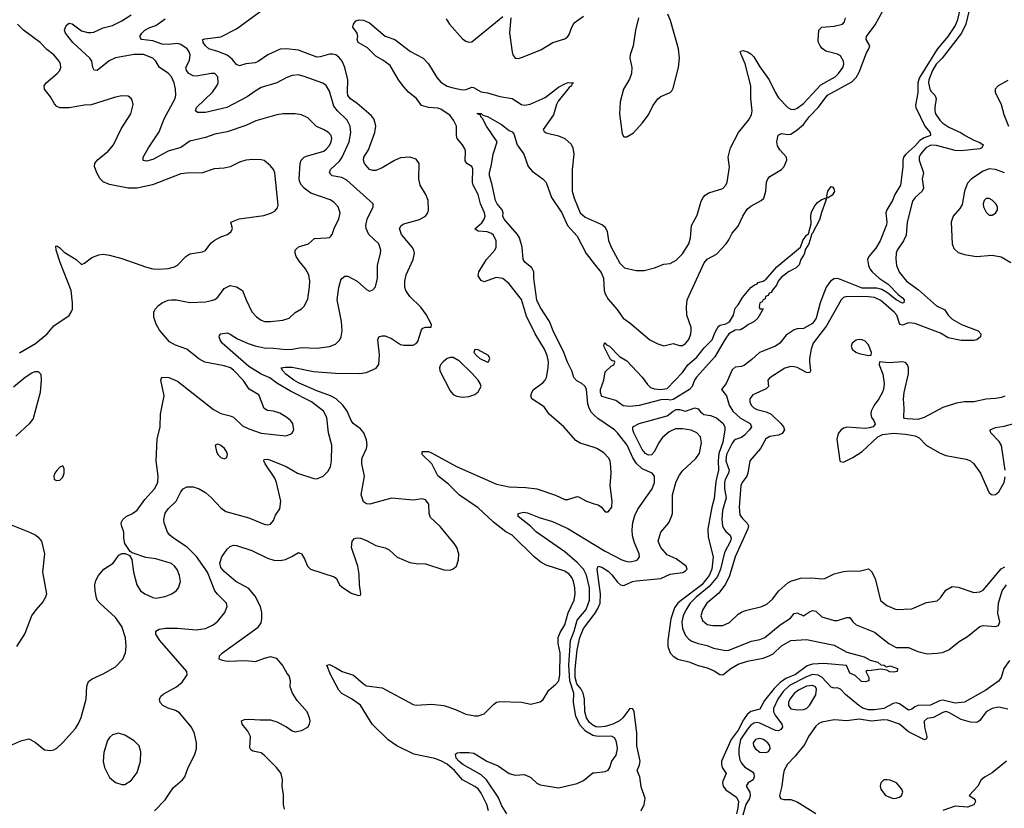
# Model space of a CAD drawing. Header units: inches. Extents: x 1245430 to 1420861, y 606325 to 671315.
# Tile 229 of 256: x 1356291 to 1362648, y 654026 to 659118. Entities that reach past the tile are written whole.
import ezdxf

# ---------------------------------------------------------------- set-up
doc = ezdxf.new("R2010")
doc.units = ezdxf.units.IN
doc.header["$MEASUREMENT"] = 0
doc.layers.add('B3655', color=7, linetype='Continuous')
doc.layers.add('B3665', color=7, linetype='Continuous')

msp = doc.modelspace()

# ---------------------------------------------------------------- linework, layer by layer
at = {"layer": 'B3655', "color": 5}
for points, elevation in [([(1358000.4, 654020.4), (1357994.3, 654050), (1357992.9, 654112.9), (1357985.6, 654170), (1357987.6, 654210), (1357978.4, 654250), (1357948, 654290), (1357870, 654369.7), (1357850, 654383.5), (1357795.8, 654395.8), (1357783.3, 654403.3), (1357776.9, 654416.9), (1357779.8, 654490), (1357763.4, 654523.4), (1357727.8, 654570), (1357723.7, 654590), (1357741.4, 654598.6), (1357770, 654601.7), (1357843.5, 654596.5), (1357910, 654597.4), (1357950, 654584.6), (1358012.1, 654552.1), (1358050, 654526.3), (1358070, 654520.9), (1358110.9, 654529.1), (1358150.7, 654549.3), (1358162, 654570), (1358165.1, 654590), (1358162, 654610), (1358146.6, 654650), (1358082.5, 654722.5), (1358051.2, 654770), (1358037, 654810), (1358038, 654850), (1358030, 654882), (1358016.9, 654896.9), (1357988, 654950), (1357950, 654992.9), (1357910, 655003.9), (1357870, 654994.5), (1357810, 654972.4), (1357750, 654978.9), (1357630, 654975.1), (1357600, 654980), (1357578, 654990), (1357579.6, 655010), (1357599.7, 655030), (1357830, 655195.6), (1357850, 655223.1), (1357853.9, 655250), (1357852.9, 655290), (1357845, 655330), (1357810, 655396.8), (1357770, 655444.7), (1357685.3, 655490), (1357610, 655555.1), (1357590, 655581.7), (1357582.4, 655610), (1357594.9, 655650), (1357630, 655699), (1357650, 655716.5), (1357670, 655724.2), (1357690, 655723.5), (1357789.7, 655690.3), (1357890, 655641.5), (1357930.8, 655629.2), (1357973, 655627), (1358007.2, 655632.8), (1358048.5, 655651.5), (1358090, 655677.3), (1358095.9, 655675.9), (1358110.6, 655670), (1358130, 655636), (1358148.2, 655590), (1358167.7, 655570), (1358320.5, 655520.5), (1358334.9, 655510), (1358356.3, 655470), (1358370, 655456.3), (1358430, 655416.3), (1358479, 655401), (1358490, 655402), (1358493.2, 655410), (1358485.2, 655470), (1358482.7, 655537.3), (1358473.6, 655590), (1358432.3, 655710), (1358437.2, 655750), (1358452.3, 655767.7), (1358470, 655772.7), (1358490, 655770.4), (1358530, 655754.6), (1358590, 655722.4), (1358650, 655708.9), (1358675.4, 655695.4), (1358727.5, 655647.5), (1358810, 655613.8), (1358850, 655606), (1358910, 655604.6), (1359030, 655566.7), (1359070, 655564.4), (1359090, 655573.4), (1359109.7, 655590.3), (1359124.2, 655630), (1359125.7, 655670), (1359112.2, 655710), (1359095.5, 655735.6), (1359005.9, 655845.9), (1358943.3, 655903.3), (1358934.2, 655930), (1358931.2, 655990), (1358910, 656018.4), (1358890, 656025), (1358830, 656016.4), (1358690, 656029.7), (1358551, 655991), (1358530, 655992.8), (1358510, 656006), (1358494.2, 656050), (1358515.8, 656170), (1358499.3, 656250), (1358499.3, 656270), (1358502.2, 656290), (1358528.9, 656350), (1358533.4, 656373.4), (1358530, 656405.2), (1358512.2, 656450), (1358490, 656475.6), (1358443.8, 656510), (1358430.6, 656530), (1358405, 656590), (1358375.8, 656630), (1358333.2, 656670), (1358297.7, 656690), (1358210, 656721.6), (1358090, 656772.8), (1358060.5, 656790), (1358009.9, 656830), (1357988.8, 656850), (1357978.4, 656870), (1358004.5, 656875.5), (1358050, 656875.4), (1358187.1, 656847.1), (1358330, 656835.1), (1358485.7, 656834.3), (1358530, 656840.9), (1358592.3, 656867.7), (1358608.3, 656891.7), (1358613.2, 656953.2), (1358602.4, 657050), (1358610, 657070.6), (1358630, 657077.6), (1358650, 657077.4), (1358690, 657059.6), (1358750, 657020.9), (1358770, 657015.6), (1358830, 657017.1), (1358850, 657026.8), (1358860.5, 657039.5), (1358885.5, 657114.5), (1358893.3, 657126.7), (1358910, 657133.4), (1358946.6, 657133.4), (1358948.3, 657150), (1358914.7, 657214.7), (1358880.9, 657260.9), (1358809.9, 657329.9), (1358784.5, 657370), (1358777.6, 657390), (1358776.5, 657430), (1358786, 657470), (1358831.9, 657570), (1358839.8, 657610), (1358835.8, 657630), (1358825, 657650), (1358755.5, 657730), (1358742.7, 657770), (1358752.6, 657790), (1358770, 657799.8), (1358871.2, 657828.8), (1358910.9, 657850), (1358924.8, 657870), (1358930.7, 657890), (1358927.2, 657950), (1358913.6, 657990), (1358875.4, 658050), (1358868.2, 658090), (1358869.8, 658189.8), (1358850, 658218), (1358809, 658231), (1358750, 658226.2), (1358710, 658208.9), (1358630, 658160.7), (1358590, 658145), (1358570, 658144.1), (1358550, 658151.1), (1358516.4, 658190), (1358509.8, 658210), (1358513.5, 658230), (1358542.9, 658277.1), (1358584.1, 658390), (1358589.8, 658429.8), (1358586.4, 658450), (1358576.9, 658476.9), (1358559.8, 658499.8), (1358470, 658576.4), (1358427.1, 658607.1), (1358410, 658628.2), (1358406.2, 658650), (1358409.2, 658730), (1358389.2, 658810), (1358372.5, 658850), (1358350, 658876.5), (1358331.8, 658890), (1358310, 658896.3), (1358290, 658895.5), (1358230, 658878.3), (1358210, 658877), (1358090, 658921.3), (1358010.7, 658929.3), (1357971.4, 658928.6), (1357893.1, 658890), (1357830, 658847.5), (1357810, 658839.8), (1357750, 658832), (1357710, 658820.5), (1357690, 658827.6), (1357662.7, 658862.7), (1357629.2, 658889.2), (1357570, 658913.4), (1357512, 658930), (1357490, 658948.5), (1357475.1, 658970), (1357473.2, 658990), (1357484.9, 658995.1), (1357590, 659007.3), (1357690, 659058.8), (1357859, 659181)], 920), ([(1356202, 654418), (1356297.5, 654462.5), (1356350, 654474), (1356390, 654453), (1356450, 654404), (1356490, 654398.8), (1356510, 654402.8), (1356530, 654414), (1356570, 654450.5), (1356650, 654540.5), (1356670, 654574), (1356686.5, 654613.5), (1356719.7, 654730), (1356724.2, 654815.8), (1356734.2, 654845.8), (1356757.6, 654862.4), (1356830, 654894), (1356910, 654939.3), (1356956.2, 654990), (1356973, 655030), (1356977.7, 655070), (1356973.6, 655126.4), (1356950, 655200.7), (1356910, 655257.4), (1356807.6, 655350), (1356791.3, 655370), (1356785.6, 655385.6), (1356776.9, 655430), (1356776.3, 655470), (1356782.8, 655497.2), (1356798.4, 655530), (1356834, 655570), (1356894, 655610), (1356930, 655660.7), (1356950, 655670.7), (1356971, 655671), (1356998.5, 655658.5), (1357013.7, 655633.7), (1357024.9, 655550), (1357047.4, 655470), (1357070, 655430.4), (1357099.1, 655410), (1357150, 655387.4), (1357170, 655383.1), (1357230, 655392.9), (1357272.3, 655410), (1357301.6, 655430), (1357315.8, 655450), (1357328.3, 655490), (1357322.7, 655530), (1357307.6, 655567.6), (1357290.7, 655590.7), (1357270, 655606.3), (1357170, 655636.4), (1357105.9, 655645.9), (1357016, 655676), (1357004.7, 655684.7), (1356970, 655735.3), (1356962.4, 655770), (1356962, 655810), (1356948.1, 655851.9), (1356946.6, 655870), (1356955.6, 655890), (1356978, 655910), (1357019.5, 655930), (1357050, 655952.2), (1357099.1, 656020.9), (1357160.4, 656090), (1357181.8, 656130), (1357184.1, 656170), (1357172.4, 656270), (1357178.7, 656410), (1357198, 656490), (1357200.5, 656570), (1357222.9, 656690), (1357202, 656790), (1357208, 656810), (1357253.2, 656806.8), (1357310, 656784.6), (1357540.8, 656600.8), (1357590, 656576.1), (1357650, 656561.1), (1357670, 656551.6), (1357730, 656496.3), (1357770, 656475.5), (1357850, 656448.5), (1358009.6, 656430.4), (1358038.9, 656441.1), (1358050, 656450.8), (1358059.6, 656470), (1358053.6, 656510), (1358039.5, 656530), (1358014.5, 656550), (1357970, 656577.4), (1357930, 656589.7), (1357890, 656595.1), (1357870, 656608.2), (1357834.9, 656694.9), (1357772.9, 656733), (1357733.8, 656790), (1357670, 656856.1), (1357651.1, 656870), (1357610, 656883.2), (1357485.7, 656905.7), (1357447.8, 656927.8), (1357370, 656991.1), (1357296.6, 657016.6), (1357258.8, 657038.8), (1357193.1, 657113.1), (1357172, 657152), (1357156.6, 657196.6), (1357157.4, 657230), (1357164.7, 657250), (1357186.6, 657273.4), (1357210.7, 657289.3), (1357250, 657306.5), (1357270, 657310.2), (1357302, 657310), (1357390, 657291.6), (1357490, 657295.6), (1357530, 657304), (1357550, 657311.6), (1357570, 657327.2), (1357610, 657382), (1357650, 657400.9), (1357690, 657392.3), (1357729.3, 657369.3), (1357752.2, 657310), (1357790, 657232.4), (1357818.7, 657198.7), (1357850, 657176.9), (1357870.2, 657170.2), (1357909.1, 657169.1), (1357990, 657177.6), (1358029.5, 657190), (1358070, 657227), (1358109.7, 657250.3), (1358130, 657270.6), (1358150, 657316), (1358161.5, 657390), (1358163.1, 657430), (1358157.2, 657470), (1358135.6, 657510), (1358096.2, 657556.2), (1358074.7, 657590), (1358068.3, 657610), (1358069.8, 657630.2), (1358090, 657651.8), (1358155.1, 657670), (1358194.2, 657705.9), (1358271.4, 657708.6), (1358290, 657711.4), (1358300.2, 657719.8), (1358309, 657731), (1358323.5, 657776.5), (1358351.1, 657830), (1358359.7, 657870), (1358346.9, 657910), (1358319.5, 657939.5), (1358294.1, 657954.1), (1358170, 657998.5), (1358127.3, 658030), (1358109, 658050), (1358098.7, 658070), (1358095.8, 658090), (1358101.8, 658190), (1358108.4, 658211.6), (1358127.8, 658230), (1358143.1, 658236.9), (1358253.6, 658270), (1358270, 658281.7), (1358290, 658305.3), (1358301.5, 658330), (1358305.1, 658350), (1358301.6, 658370), (1358284.5, 658390), (1358252.3, 658410), (1358207.9, 658427.9), (1358150, 658483.5), (1358110, 658504), (1358070, 658509.7), (1357991, 658511), (1357950, 658504.5), (1357815.8, 658464.2), (1357750, 658434), (1357630, 658394), (1357550, 658378), (1357490, 658356.4), (1357390, 658332.8), (1357330, 658292.5), (1357250, 658269.2), (1357150, 658214.8), (1357110, 658204.4), (1357088.4, 658208.4), (1357087.6, 658230), (1357121.6, 658290), (1357190, 658393.1), (1357223, 658477), (1357293.6, 658610), (1357298, 658630), (1357297, 658670), (1357287, 658710), (1357270, 658748.4), (1357250, 658771.7), (1357193, 658810), (1357169.7, 658850), (1357149.6, 658870), (1357090, 658892.8), (1357030, 658892.5), (1356908.8, 658871.2), (1356867.9, 658852.1), (1356790, 658789.7), (1356771.5, 658791.5), (1356763.1, 658810), (1356755.5, 658850), (1356744.5, 658870), (1356632.8, 658970), (1356586, 659030), (1356579.6, 659050), (1356586, 659070), (1356594.7, 659085.3), (1356610, 659096.4), (1356630, 659090.3), (1356690, 659045.5), (1356730, 659034.9), (1356750, 659034.3), (1356770, 659037), (1356830, 659066), (1356890, 659080.2), (1356950.5, 659109.5), (1357010.5, 659149.5)], 960), ([(1356290, 656966.7), (1356392.2, 657027.8), (1356467.6, 657090), (1356510, 657140.5), (1356610, 657207.3), (1356625.3, 657234.7), (1356631.3, 657250), (1356631.3, 657290), (1356623, 657370), (1356552.7, 657550), (1356526, 657630), (1356524, 657656), (1356530, 657658), (1356550, 657646), (1356577, 657617), (1356654.4, 657570), (1356690, 657536.3), (1356710, 657545.5), (1356756.8, 657583.2), (1356801.3, 657598.7), (1356830, 657603.1), (1356870, 657597.4), (1356950, 657576.5), (1357110, 657519.2), (1357150, 657509.2), (1357190, 657506.2), (1357250, 657512.6), (1357290, 657522.3), (1357310, 657533.4), (1357363.6, 657590), (1357390, 657607), (1357470, 657618.9), (1357490, 657628.7), (1357525.5, 657674.5), (1357546.9, 657693.1), (1357590, 657715.8), (1357633.2, 657730), (1357656, 657750), (1357663.7, 657770), (1357652.7, 657810), (1357708.3, 657831.7), (1357865.9, 657854.1), (1357911.8, 657868.2), (1357937.6, 657882.4), (1357956, 657904), (1357958.9, 657921.1), (1357937.6, 658130), (1357929.7, 658150), (1357910, 658175.1), (1357870, 658207.8), (1357850, 658212.6), (1357795.2, 658215.2), (1357750, 658210.9), (1357710, 658198.3), (1357650, 658168.2), (1357610, 658159.1), (1357545.8, 658154.2), (1357471.4, 658128.6), (1357370, 658127.1), (1357330, 658122.2), (1357148.8, 658051.2), (1357050, 658030.7), (1356990, 658030.8), (1356870, 658054.2), (1356830, 658072), (1356810, 658091.2), (1356787.6, 658130), (1356773.3, 658170), (1356776, 658190), (1356791.1, 658210), (1356862.6, 658270), (1356896.9, 658310), (1356946.5, 658413.5), (1357007.6, 658510), (1357022.4, 658570), (1357017.4, 658597.4), (1357009.6, 658609.6), (1356990, 658623.7), (1356950, 658626), (1356910, 658617.4), (1356752.4, 658567.6), (1356710, 658565.3), (1356610, 658549.8), (1356550, 658549.8), (1356530, 658557.2), (1356514.3, 658574.3), (1356490, 658619.6), (1356449.7, 658670), (1356448.2, 658690), (1356462, 658710), (1356533.3, 658770), (1356549.7, 658790), (1356555.8, 658810), (1356553.7, 658830), (1356544.4, 658850), (1356511.1, 658890), (1356466.5, 658926.5), (1356423.1, 658970), (1356314.2, 659050), (1356275.4, 659090)], 980), ([(1357160.5, 654010), (1357230, 654081.3), (1357281.8, 654158.2), (1357342, 654210), (1357356, 654230), (1357378, 654290), (1357418.7, 654370), (1357431.1, 654410), (1357432.4, 654450), (1357419.1, 654510), (1357399.7, 654550), (1357321.8, 654641.8), (1357297, 654657), (1357250, 654672.1), (1357214, 654690), (1357197.6, 654710), (1357193.6, 654730), (1357202, 654750), (1357217, 654763), (1357303.7, 654810), (1357339.7, 654840.3), (1357371.6, 654888.4), (1357369.5, 654910), (1357196, 655110), (1357168.5, 655150), (1357169.6, 655170), (1357190, 655183.1), (1357231, 655189), (1357310, 655189.3), (1357430, 655178.2), (1357490, 655187.9), (1357539.5, 655210), (1357570, 655234), (1357615.1, 655290), (1357629.6, 655330), (1357625.6, 655350), (1357568.1, 655408.1), (1357551.1, 655431.1), (1357502.1, 655550), (1357431.6, 655651.6), (1357372.9, 655712.9), (1357283.5, 655770), (1357259.8, 655790), (1357245.3, 655810), (1357224.2, 655870), (1357221.5, 655890), (1357230, 655932.4), (1357250, 655959.5), (1357301.7, 656010), (1357330, 656070.3), (1357345.7, 656090), (1357370, 656101.8), (1357410, 656101.2), (1357449.3, 656089.3), (1357490, 656066.3), (1357530, 656031.4), (1357590, 655965.8), (1357622.1, 655942.1), (1357770, 655900.7), (1357870, 655860.3), (1357890, 655857), (1357910, 655861.6), (1357930, 655884), (1357941.4, 655918.6), (1357970, 655959.1), (1357977.6, 656010), (1357948.7, 656130), (1357936.8, 656156.8), (1357876.2, 656250), (1357867.8, 656270), (1357870, 656278), (1357890, 656280.5), (1357910, 656273.1), (1358010, 656232.1), (1358083.1, 656190), (1358190, 656155.3), (1358210, 656154.4), (1358250, 656170.6), (1358280.1, 656199.9), (1358296.2, 656230), (1358304.2, 656270), (1358306, 656370), (1358284.2, 656450), (1358274.6, 656550), (1358251.9, 656590), (1358175.3, 656650), (1358038.9, 656718.9), (1357951.1, 656771.1), (1357904.7, 656804.7), (1357850, 656828.8), (1357770, 656878.9), (1357597.4, 657030), (1357584.2, 657050), (1357578, 657070), (1357581.6, 657078.4), (1357589.7, 657090.3), (1357630, 657096.5), (1357650, 657088.5), (1357697.6, 657057.6), (1357766.7, 657026.7), (1357810, 657012.9), (1357870, 656999.2), (1357930, 656998.2), (1358010, 656987.8), (1358050, 656990.2), (1358110, 657002.2), (1358210, 656997.6), (1358290, 657006.9), (1358330, 657022.3), (1358356.9, 657050), (1358365.7, 657070), (1358371.7, 657108.3), (1358368, 657170), (1358339.8, 657310), (1358350.6, 657389.4), (1358363.5, 657436.5), (1358370, 657448), (1358390, 657461.6), (1358410, 657461.3), (1358470, 657428.9), (1358530, 657376.4), (1358550, 657366), (1358570, 657373), (1358586.9, 657393.1), (1358597.4, 657430), (1358601.3, 657450), (1358599.8, 657530), (1358620.9, 657610), (1358621.5, 657630), (1358608.6, 657670), (1358545.3, 657730), (1358527.4, 657770), (1358525.8, 657790), (1358533.8, 657830), (1358573.6, 657910), (1358572.7, 657930), (1358401.8, 658081.8), (1358370, 658098.7), (1358307.6, 658110), (1358289.8, 658129.8), (1358297.7, 658150), (1358354.5, 658205.5), (1358373.6, 658230), (1358417.1, 658330), (1358428.8, 658390), (1358424.7, 658430), (1358405.6, 658470), (1358341.9, 658530), (1358319.4, 658559.4), (1358290, 658657), (1358270, 658692.8), (1358247.3, 658707.3), (1358127.8, 658752.2), (1358090, 658761.4), (1358050, 658758), (1358010, 658742.2), (1357950, 658709.8), (1357850, 658679.3), (1357810, 658657.2), (1357759.5, 658620.5), (1357628.7, 658550), (1357490, 658519.1), (1357438.3, 658518.3), (1357424.7, 658530), (1357432.6, 658550), (1357535, 658650), (1357564.2, 658690), (1357571.8, 658710), (1357569.6, 658750), (1357549.7, 658769.7), (1357530, 658770.8), (1357430, 658753), (1357410, 658755.2), (1357382.9, 658770), (1357366.7, 658790), (1357363.9, 658810), (1357386.1, 658853.9), (1357391.8, 658890), (1357385.4, 658910), (1357371.2, 658930), (1357330, 658958.8), (1357310, 658964.8), (1357250, 658957.9), (1357210, 658960.9), (1357150, 658981.3), (1357077, 658990), (1357070, 659001.2), (1357067.1, 659010), (1357078.7, 659030), (1357099.2, 659050), (1357130, 659067), (1357170, 659080.6), (1357230, 659123.2)], 940), ([(1360000, 656355.5), (1359910, 656384.5), (1359881.2, 656401.2), (1359803.5, 656490), (1359708.5, 656570), (1359677.4, 656617.4), (1359597.2, 656670), (1359591.6, 656690), (1359596.2, 656710), (1359608.2, 656730), (1359667.7, 656772.3), (1359684.2, 656790), (1359692.6, 656807.4), (1359703.4, 656870), (1359703.8, 656910), (1359695.3, 656950), (1359679, 656990), (1359618.8, 657090), (1359563.2, 657203.2), (1359530, 657310.9), (1359450, 657413.1), (1359410, 657446.2), (1359367.1, 657452.9), (1359290, 657425.7), (1359270, 657434), (1359250, 657465.2), (1359254.7, 657490), (1359304.8, 657570), (1359357.7, 657630), (1359366.4, 657650), (1359365.8, 657690), (1359350, 657727.8), (1359337.4, 657737.4), (1359307.7, 657747.7), (1359250, 657753.5), (1359228.2, 657768.2), (1359274, 657806), (1359290.4, 657830), (1359296.4, 657850), (1359291.9, 657870), (1359264.7, 657930), (1359250.4, 657990), (1359219.2, 658050), (1359213.7, 658070), (1359216, 658156), (1359209.7, 658170), (1359178, 658190), (1359165.9, 658205.9), (1359167.9, 658270), (1359164.3, 658284.3), (1359150, 658309.8), (1359115.2, 658350), (1359109.9, 658370), (1359109.9, 658430), (1359092.2, 658470), (1359070, 658498.7), (1359010, 658540.2), (1358990, 658546.1), (1358929.2, 658550), (1358884.3, 658564.3), (1358853.3, 658610), (1358800.5, 658650), (1358770, 658684.1), (1358736.7, 658730), (1358681.7, 658821.7), (1358636.1, 658856.1), (1358590, 658883.4), (1358535.8, 658935.8), (1358476, 658970), (1358469, 658990), (1358473.2, 659010), (1358468.7, 659030), (1358441.2, 659070), (1358446, 659090), (1358461.2, 659110), (1358482.3, 659117.7), (1358510, 659114.7), (1358550, 659097.1), (1358650, 659011.3), (1358712.4, 658990), (1358813, 658913), (1358896.5, 658870), (1358930, 658834), (1358984.5, 658744.5), (1359010, 658714.3), (1359049.6, 658689.6), (1359090, 658677.2), (1359150, 658664.6), (1359172.6, 658667.4), (1359210, 658683), (1359220.9, 658680.9), (1359270, 658651.1), (1359310, 658645.3), (1359390, 658621.6), (1359469.2, 658609.3), (1359530, 658570.8), (1359550, 658565.7), (1359586.5, 658573.5), (1359684, 658616), (1359770, 658682.9), (1359810, 658704.4), (1359832.3, 658712.3), (1359866, 658710), (1359855.6, 658704.4), (1359852.6, 658690), (1359839.1, 658680.9), (1359767.3, 658592.7), (1359755.8, 658570), (1359736.5, 658503.5), (1359670.3, 658410), (1359676.9, 658396.9), (1359690, 658386.5), (1359770, 658368.9), (1359810, 658351.8), (1359850, 658313.7), (1359861.8, 658290), (1359869.2, 658250), (1359858, 658150), (1359858.3, 658010), (1359870, 657966.4), (1359910, 657870.3), (1359942.2, 657842.2), (1360000, 657816.5)], 880), ([(1359043.8, 659123.8), (1359064.9, 659090), (1359150, 658993.7), (1359170, 658978.7), (1359190, 658971.8), (1359210, 658974.9), (1359410, 659138)], 920), ([(1359460.8, 659130), (1359453, 659033), (1359469.3, 658909.3), (1359474, 658890), (1359490, 658868.8), (1359510, 658867.4), (1359530, 658873.1), (1359655.8, 658924.2), (1359731.6, 658970), (1359810, 658994.9), (1359830, 659008.9), (1359838, 659022), (1359854.5, 659070), (1359870, 659097.8), (1359930, 659140.2)], 920), ([(1360000, 656565.1), (1359982.6, 656582.6), (1359967.1, 656610), (1359958.2, 656638.2), (1359950.5, 656730), (1359941, 656750), (1359919.6, 656770), (1359887.1, 656787.1), (1359868.8, 656808.8), (1359856.1, 656850), (1359826.4, 656906.4), (1359804.5, 656970), (1359735.3, 657110), (1359711.2, 657170), (1359650, 657262), (1359630, 657308), (1359610.7, 657450), (1359609.8, 657490), (1359596.5, 657516.5), (1359551.6, 657551.6), (1359540.2, 657570), (1359533.7, 657650), (1359516.4, 657710), (1359505.4, 657730), (1359417.5, 657830), (1359410.5, 657850), (1359411.4, 657870), (1359406.4, 657890), (1359372.9, 657930), (1359363.2, 657950), (1359339.5, 658059.5), (1359323.5, 658110), (1359322.8, 658130), (1359337, 658183), (1359347, 658250), (1359373.2, 658330), (1359305.3, 658430), (1359279, 658479), (1359267.8, 658490), (1359265.6, 658505.6), (1359254.4, 658505.6), (1359246, 658510), (1359246.3, 658513.7), (1359270, 658511.8), (1359281.3, 658501.3), (1359310, 658493.4), (1359400.5, 658440.5), (1359450, 658403.1), (1359470, 658394.9), (1359481, 658381), (1359502.6, 658310), (1359545.6, 658250), (1359573.7, 658170), (1359599.4, 658139.4), (1359670, 658088.2), (1359690, 658067.7), (1359723.2, 657970), (1359790.1, 657870), (1359826.8, 657790), (1359890, 657720.3), (1359947.4, 657607.4), (1360000, 657542.4)], 860), ([(1356250, 656747.1), (1356326, 656810), (1356370, 656836.9), (1356390, 656845.7), (1356410, 656846), (1356426, 656830), (1356428.9, 656790), (1356422.4, 656710), (1356377.1, 656542.9), (1356354.9, 656510), (1356264.9, 656430)], 960), ([(1359317.2, 654010), (1359305.9, 654050), (1359270, 654125.1), (1359250, 654151.6), (1359230, 654166.3), (1359150, 654210.6), (1359097.7, 654270), (1359050, 654311.5), (1359010, 654333.3), (1358970, 654347.1), (1358834.8, 654374.8), (1358725.3, 654430), (1358670, 654469.1), (1358566.3, 654570), (1358491.6, 654691.6), (1358433.8, 654733.8), (1358370, 654768.3), (1358350.5, 654790), (1358296.5, 654890), (1358274, 654950), (1358290, 654953.8), (1358330, 654936.1), (1358372.4, 654910), (1358446.6, 654886.6), (1358510, 654829.3), (1358530, 654818), (1358630, 654803.1), (1358830, 654695.8), (1358850, 654692.4), (1358950, 654699.5), (1359030, 654690.3), (1359104.5, 654664.5), (1359170, 654633.4), (1359230, 654622.6), (1359250, 654622.6), (1359290, 654635.8), (1359350, 654696.3), (1359370, 654710.6), (1359390, 654716.3), (1359530, 654712.2), (1359590, 654699.5), (1359650, 654714.4), (1359671.1, 654728.9), (1359706.9, 654790), (1359752.4, 654827.6), (1359771.1, 654848.9), (1359778.6, 654890), (1359780.7, 655030), (1359767.5, 655090), (1359767.5, 655130), (1359779.4, 655160.6), (1359809.2, 655210), (1359831, 655289), (1359871.1, 655370), (1359876.7, 655410), (1359875.6, 655450), (1359866.9, 655490), (1359855.6, 655515.6), (1359838.2, 655538.2), (1359810, 655557), (1359690, 655597.1), (1359655.3, 655615.3), (1359612.6, 655650), (1359469.9, 655789.9), (1359430, 655811.7), (1359350, 655874), (1359250, 655967.3), (1359130, 656049), (1359059.9, 656119.9), (1358990, 656172.7), (1358950.4, 656250.4), (1358888, 656310), (1358889.2, 656330), (1358930, 656330.1), (1358950, 656321.4), (1359110, 656233.4), (1359370, 656118.2), (1359450, 656101.8), (1359557.8, 656097.8), (1359628.4, 656088.4), (1359750, 656047), (1359810, 656019.2), (1359830, 656019.7), (1359890, 656040.3), (1359898.3, 656038.3), (1359950, 656008.5), (1360000, 655992.8)], 880), ([(1360000, 654494.6), (1359990, 654496.2), (1359944.6, 654524.6), (1359906.3, 654566.3), (1359881.3, 654621.3), (1359865.2, 654710), (1359869.2, 654770), (1359841.9, 654850), (1359835.8, 654950), (1359846.9, 655110), (1359871.2, 655170), (1359890, 655240.5), (1359947.4, 655310), (1359970.3, 655370), (1359969.5, 655450), (1359950, 655530.8), (1359930.4, 655570), (1359890, 655614.3), (1359810, 655681.5), (1359627.2, 655810), (1359588, 655848), (1359508, 655910), (1359509.5, 655930), (1359542.6, 655937.4), (1359570, 655934.6), (1359644.5, 655904.5), (1359730, 655879), (1359830, 655832.7), (1360000, 655728.7)], 860), ([(1356170, 655882.4), (1356354.8, 655810), (1356394.8, 655790), (1356410, 655777.3), (1356430.4, 655750), (1356450.3, 655670), (1356438.4, 655550), (1356463.1, 655410), (1356458, 655390), (1356440.4, 655359.6), (1356396.4, 655310), (1356370, 655272.7), (1356324.2, 655155.8), (1356270, 655072)], 960), ([(1360000, 654558.1), (1359990, 654563.1), (1359970, 654580.9), (1359949.6, 654610), (1359938.2, 654650), (1359937, 654730), (1359928.7, 654770), (1359915.4, 654795.4), (1359888.4, 654830), (1359876.2, 654870), (1359876.1, 654923.9), (1359890, 655050.3), (1359908, 655130), (1359930, 655187.8), (1360000, 655278.5)], 840), ([(1359436.7, 653990), (1359402.6, 654042.6), (1359378.9, 654098.9), (1359303.5, 654210), (1359270, 654242.4), (1359152, 654310), (1359125.2, 654330), (1359108.2, 654350), (1359103.6, 654376.4), (1359115.6, 654384.4), (1359132.6, 654387.4), (1359190, 654387.2), (1359221.9, 654381.9), (1359307, 654330), (1359379.8, 654299.8), (1359450.6, 654250), (1359490, 654239.6), (1359550, 654244.9), (1359590, 654225.3), (1359630, 654188.5), (1359650, 654177.6), (1359770, 654159.1), (1359890, 654186), (1359930, 654206), (1359990, 654254.9), (1360000, 654256.1)], 860)]:
    msp.add_lwpolyline(points, dxfattribs=dict(at, elevation=elevation))
for points, elevation in [([(1359070, 656937.4), (1359050.8, 656930), (1359024.9, 656910), (1359008, 656890), (1359002, 656870), (1359003, 656850), (1359070, 656720.7), (1359090, 656698), (1359110, 656686.7), (1359150, 656681.3), (1359190, 656685.3), (1359230, 656697.6), (1359250, 656714.9), (1359270.7, 656749.3), (1359262.6, 656770), (1359250.8, 656790), (1359210, 656836.2), (1359130, 656913.6), (1359090, 656936.8)], 920), ([(1359230, 656989), (1359223.1, 656970), (1359239.5, 656950), (1359261.1, 656930), (1359310, 656907.6), (1359317.2, 656910), (1359326, 656930), (1359317.2, 656950), (1359250, 656986)], 920), ([(1357570, 656377.2), (1357552, 656370), (1357560.7, 656330), (1357570, 656311.3), (1357590, 656291), (1357610, 656282.8), (1357629, 656291), (1357632.3, 656310), (1357626, 656330), (1357612.3, 656350), (1357590, 656369.2)], 960), ([(1356570, 656238), (1356550, 656228), (1356530, 656208), (1356518, 656190), (1356512, 656170), (1356514, 656150), (1356530, 656142), (1356550, 656144.7), (1356570, 656164.7), (1356577.2, 656190), (1356578, 656218)], 980), ([(1356927.9, 654512.1), (1356890, 654501.2), (1356870, 654484), (1356856.7, 654463.3), (1356833.3, 654386.7), (1356829, 654329), (1356838.7, 654290), (1356870, 654225.5), (1356910, 654192.7), (1356950, 654179.3), (1356970, 654180.5), (1357010, 654205.5), (1357050, 654257.3), (1357071.2, 654330), (1357073.3, 654390), (1357061.6, 654430), (1357030, 654462.9), (1356970, 654498)], 960)]:
    msp.add_lwpolyline(points, close=True, dxfattribs=dict(at, elevation=elevation))
at = {"layer": 'B3665', "color": 5}
for points, elevation in [([(1360000, 657542.4), (1360045.8, 657485.8), (1360060.1, 657450), (1360063.4, 657370), (1360070, 657347.4), (1360090, 657312.6), (1360145.3, 657250), (1360186, 657190), (1360230, 657161.6), (1360358, 657050), (1360410, 657025.3), (1360450, 657012.4), (1360510, 657027.6), (1360550, 657014.7), (1360570, 657014.7), (1360590, 657028.2), (1360610, 657054), (1360624, 657090), (1360626.3, 657110), (1360625.5, 657130), (1360598.5, 657210), (1360596.6, 657263.4), (1360600.8, 657310), (1360710, 657548.8), (1360730, 657572.3), (1360790, 657603.1), (1360852.1, 657670), (1360870, 657695.8), (1360890, 657740.4), (1360930, 657783.8), (1360958.8, 657850), (1360986.4, 657893.6), (1361010, 657913), (1361078, 657950), (1361094.7, 657965.3), (1361106.9, 658010), (1361112.6, 658070), (1361120.5, 658090), (1361134.2, 658105.8), (1361209.3, 658150), (1361226, 658170), (1361244.5, 658210), (1361241.1, 658230), (1361198.4, 658278.4), (1361183.9, 658303.9), (1361179.1, 658330), (1361188.1, 658371.9), (1361210, 658382.8), (1361250, 658376.8), (1361270, 658378.5), (1361310, 658405.8), (1361350, 658441.3), (1361390, 658492.2), (1361446.2, 658550), (1361506.3, 658630), (1361662.8, 658717.2), (1361690, 658745.7), (1361710, 658779.8), (1361757.1, 658902.9), (1361773.8, 658930), (1361779.8, 658950), (1361756.4, 658990), (1361758.4, 659010), (1361814.8, 659085.2), (1361861.1, 659170)], 860), ([(1360286.3, 659130), (1360266.9, 659050), (1360251.2, 658950), (1360231.4, 658890), (1360230.2, 658870), (1360243, 658810), (1360240.6, 658770), (1360226.7, 658733.3), (1360188.7, 658670), (1360166.9, 658586.9), (1360163.7, 658510), (1360180.3, 658380.3), (1360190, 658362), (1360210, 658361.6), (1360253, 658387), (1360310, 658450.4), (1360350, 658504.4), (1360377.8, 658562.2), (1360410, 658606.4), (1360430, 658623.1), (1360490, 658648.2), (1360500.5, 658659.5), (1360510, 658676), (1360545, 658810), (1360549.8, 658869.8), (1360543.9, 658930), (1360492.2, 659112.2), (1360474.6, 659154.5)], 920), ([(1362366.9, 659210), (1362342.2, 659110), (1362330, 659080.6), (1362283.4, 659010), (1362213.2, 658926.8), (1362098.6, 658741.4), (1362089.7, 658710), (1362090, 658646), (1362073.8, 658566.2), (1362077.1, 658550), (1362133.9, 658430), (1362168.4, 658390), (1362170.4, 658370), (1362130, 658355.5), (1362103, 658337), (1362070, 658301), (1362012.1, 658250), (1361997.6, 658230), (1361991.6, 658210), (1361992.9, 658167.1), (1361977.8, 658050), (1361939.8, 657990), (1361924.8, 657950), (1361888.1, 657890), (1361883.4, 657870), (1361888.6, 657811.4), (1361885.9, 657794.1), (1361845.4, 657690), (1361817.7, 657642.3), (1361773.6, 657590), (1361765.2, 657570), (1361770.3, 657530), (1361779, 657510), (1361794.9, 657490), (1361839.7, 657450), (1361897, 657410), (1361962.9, 657342.9), (1361990, 657321.3), (1362001.3, 657310), (1361998.8, 657290), (1361990, 657288.6), (1361950, 657309), (1361893.7, 657353.7), (1361856.3, 657376.3), (1361823.9, 657383.9), (1361730, 657385.4), (1361590, 657440.7), (1361570, 657446.3), (1361550, 657444.5), (1361525, 657430), (1361498, 657390), (1361459.5, 657290), (1361433.4, 657190), (1361410, 657156.2), (1361350, 657125), (1361310, 657122.6), (1361290, 657116.4), (1361239.5, 657080.5), (1361199, 657030), (1361170.3, 657010), (1361066.3, 656970), (1361016.6, 656923.4), (1360970, 656887.7), (1360950, 656879.3), (1360910, 656875.5), (1360890, 656856.4), (1360851.1, 656768.9), (1360822, 656730), (1360854.9, 656690), (1360870.8, 656630), (1360894.4, 656590), (1360944.6, 656544.6), (1361006, 656510), (1361015.4, 656490), (1361003, 656470), (1360970, 656434.5), (1360950, 656421.2), (1360911.6, 656408.4), (1360901.7, 656398.3), (1360890, 656382.8), (1360854.5, 656310), (1360850.1, 656270), (1360871.7, 656210), (1360867, 656190), (1360845.5, 656150), (1360841.2, 656130), (1360840.3, 656090), (1360852.4, 656030), (1360828.9, 655950), (1360824.8, 655890), (1360829.1, 655850), (1360836.8, 655830), (1360850, 655812.8), (1360878.2, 655790), (1360884, 655770), (1360880.8, 655750), (1360842, 655678), (1360815.9, 655570), (1360796.2, 655523.7), (1360742.3, 655457.7), (1360658.9, 655390), (1360619.4, 655350), (1360592.6, 655310), (1360574.3, 655270), (1360566, 655230), (1360570, 655187.4), (1360590, 655142.4), (1360610, 655119.2), (1360630, 655105), (1360670, 655090.9), (1360730, 655078.3), (1360770, 655060.2), (1360850, 655044.8), (1360870, 655047.5), (1361015.6, 655104.4), (1361070, 655116.8), (1361102, 655130), (1361200.4, 655210), (1361267, 655253), (1361290, 655284.9), (1361310, 655289.1), (1361350, 655268.5), (1361390, 655295.3), (1361410, 655302.5), (1361430, 655298.2), (1361470, 655262.8), (1361550, 655239.5), (1361570, 655238.9), (1361630, 655258), (1361650, 655258), (1361670.3, 655230), (1361691.8, 655211.8), (1361810, 655163.5), (1361902, 655090), (1361950, 655065.3), (1362030, 655065.6), (1362090, 655038.5), (1362150, 655023.2), (1362213, 655027), (1362247.6, 655032.4), (1362290, 655048.9), (1362356, 655104), (1362410, 655135.3), (1362490, 655199.3), (1362510, 655206), (1362590, 655199.5), (1362610, 655207.4), (1362617.6, 655230), (1362606.7, 655286.7), (1362610, 655350.4), (1362634.1, 655430), (1362661.6, 655470)], 860), ([(1362420, 659180), (1362398.3, 659090), (1362370.1, 659030), (1362245.6, 658870), (1362207.6, 658830), (1362184.8, 658790), (1362161.2, 658730), (1362157.2, 658710), (1362166.2, 658670), (1362174.7, 658654.7), (1362198.9, 658630), (1362208.6, 658610), (1362198.3, 658550), (1362199, 658530), (1362204.2, 658510), (1362230.2, 658470), (1362250, 658449.5), (1362290, 658423.1), (1362370, 658388.4), (1362394.6, 658370), (1362450, 658340.4), (1362490, 658325), (1362511.3, 658310), (1362502.5, 658290), (1362490, 658284.9), (1362370, 658270.5), (1362330, 658273.8), (1362210, 658305.9), (1362172.9, 658307.1), (1362141, 658290), (1362105.9, 658250), (1362098.3, 658230), (1362097.6, 658210), (1362125.6, 658130), (1362117.8, 658090), (1362125.4, 658030), (1362118.2, 658010), (1362071.1, 657968.9), (1362054.6, 657945.4), (1362019.8, 657810), (1362013.9, 657726.1), (1361996, 657690), (1361955.9, 657630), (1361948.3, 657610), (1361946.9, 657573.1), (1361952.1, 657530), (1361970, 657486.3), (1362016.5, 657430), (1362093.5, 657373.5), (1362209.6, 657269.6), (1362263.6, 657243.6), (1362284.1, 657210), (1362310, 657183.5), (1362370.1, 657150.1), (1362477.8, 657110), (1362495.4, 657090), (1362494, 657070), (1362470, 657050.5), (1362453.1, 657046.9), (1362370, 657046), (1362284.4, 657064.4), (1362235, 657095), (1362070, 657156.5), (1362030, 657160.6), (1361990, 657145.9), (1361975.8, 657150), (1361970, 657155.8), (1361952.7, 657210), (1361936.6, 657230), (1361850, 657304.4), (1361810, 657324.2), (1361770, 657328.6), (1361630.1, 657329.9), (1361610, 657323.5), (1361594.4, 657310), (1361498.7, 657141.3), (1361412.9, 657030), (1361399.6, 656990), (1361390.7, 656930), (1361389, 656909), (1361396, 656850), (1361390, 656836.9), (1361370, 656839.4), (1361310, 656871.3), (1361290, 656876.5), (1361270, 656878.1), (1361230, 656869), (1361134.4, 656805.6), (1361120.9, 656790), (1361124.6, 656750), (1361110, 656734.3), (1361024.4, 656695.6), (1361003.5, 656670), (1361003.7, 656650), (1361014, 656630), (1361030, 656612.7), (1361050, 656601.2), (1361110, 656585.9), (1361142, 656570), (1361205, 656510), (1361221, 656490), (1361227.5, 656470), (1361213.5, 656446.5), (1361190, 656436.3), (1361133.7, 656426.3), (1361108.8, 656411.2), (1361074.4, 656350), (1361004.7, 656270), (1360992.7, 656190), (1360984.7, 656170), (1360955.2, 656130), (1360946, 656110), (1360935.5, 655970), (1360940.9, 655920.9), (1360956.4, 655896.4), (1360988.3, 655868.3), (1360995.5, 655850), (1360992.3, 655830), (1360910.9, 655650), (1360872.4, 655527.6), (1360847.6, 655472.4), (1360803.7, 655416.3), (1360728, 655350), (1360700.2, 655310), (1360688.5, 655270), (1360699.2, 655239.2), (1360730, 655212.3), (1360765.9, 655205.9), (1360830, 655205.6), (1360873.9, 655226.1), (1360930, 655279.5), (1360950, 655292.7), (1360976.4, 655303.6), (1361081.2, 655330), (1361114.7, 655345.3), (1361150, 655375.6), (1361192.7, 655430), (1361250, 655482.3), (1361270, 655493.7), (1361332, 655512), (1361405.3, 655514.7), (1361470, 655507.9), (1361489.8, 655510.2), (1361550, 655540.3), (1361610, 655555.5), (1361650, 655559.3), (1361710, 655557.1), (1361770, 655572.4), (1361790, 655556.3), (1361813.4, 655510), (1361848.2, 655368.2), (1361890, 655335.8), (1361950, 655310.3), (1362050, 655314.6), (1362145.7, 655354.3), (1362213.9, 655366.1), (1362235.6, 655384.4), (1362270, 655434), (1362310, 655458), (1362350, 655454.9), (1362450, 655419.5), (1362490, 655423.6), (1362510, 655434.9), (1362626.5, 655573.5), (1362650, 655585.5)], 880), ([(1360000, 657816.5), (1360052.9, 657792.9), (1360070, 657777.6), (1360082.4, 657750), (1360093.1, 657693.1), (1360109, 657650), (1360164.9, 657544.9), (1360195.1, 657515.1), (1360270, 657498.2), (1360322.2, 657497.8), (1360390, 657516.5), (1360450, 657540.3), (1360490, 657543.7), (1360530, 657565.3), (1360570, 657607.2), (1360610, 657670.5), (1360622.2, 657710), (1360628.9, 657790), (1360664.6, 657855.4), (1360690, 657947.3), (1360702.4, 657970), (1360715.8, 657984.2), (1360740.9, 657999.1), (1360830, 658027.2), (1360850, 658050.5), (1360859.2, 658070), (1360873.6, 658166.4), (1360865.6, 658230), (1360879.3, 658290), (1360931.8, 658390), (1360996.8, 658470), (1361015.3, 658504.7), (1361019.9, 658530), (1361010.8, 658610), (1361011.7, 658690), (1360973.8, 658833.8), (1360947.7, 658892.3), (1360942, 658910), (1360944.4, 658915.6), (1360962, 658918), (1360990, 658910.3), (1361010, 658898.3), (1361030, 658878.3), (1361070, 658812.6), (1361129.4, 658730), (1361167.5, 658650), (1361190, 658613.4), (1361250, 658550.3), (1361270, 658539.5), (1361290, 658538.9), (1361310, 658546.7), (1361350, 658576.9), (1361463.1, 658696.9), (1361554.8, 658750), (1361578, 658770), (1361604.1, 658810), (1361610.7, 658830), (1361609.8, 658850), (1361590, 658884.7), (1361570, 658894.7), (1361495.8, 658915.8), (1361472.5, 658932.5), (1361458.3, 658950), (1361448.6, 658970), (1361446.8, 658986.8), (1361449.7, 659050), (1361470, 659070.2), (1361550, 659076.2), (1361603.7, 659090), (1361615.5, 659104.5), (1361623.1, 659130)], 880), ([(1362670, 658725.5), (1362608, 658690), (1362588.2, 658670), (1362588.9, 658650), (1362628.3, 658570), (1362644.9, 658504.9), (1362674.4, 658430)], 920), ([(1362649.3, 658129.3), (1362590, 658151.7), (1362550, 658155.8), (1362510, 658140.2), (1362436, 658090), (1362410, 658063.1), (1362391.5, 658010), (1362375.6, 657924.4), (1362360.5, 657899.5), (1362318.1, 657850), (1362304.5, 657810), (1362311.2, 657670), (1362321.6, 657641.6), (1362350, 657615.6), (1362390, 657602.4), (1362468.4, 657588.4), (1362570, 657597.2), (1362626.4, 657586.4), (1362690.4, 657550)], 920), ([(1362650, 656687.6), (1362630, 656678.7), (1362590, 656671.3), (1362530, 656667.8), (1362450, 656651.3), (1362390, 656649.6), (1362339, 656641), (1362250, 656614.5), (1362130.3, 656549.7), (1362090, 656536.2), (1362020.2, 656540.2), (1362003.1, 656543.1), (1361998, 656550), (1362002, 656610), (1361997.6, 656670), (1362000.5, 656710), (1362028.4, 656831.6), (1362028.3, 656870), (1362022.4, 656890), (1362010, 656905.1), (1361990, 656909.7), (1361903.3, 656903.3), (1361842, 656910), (1361840.5, 656890), (1361863.7, 656830), (1361871.9, 656768.1), (1361866.7, 656730), (1361855.8, 656704.2), (1361838.4, 656670), (1361807, 656630), (1361788.8, 656590), (1361785.7, 656570), (1361790.4, 656550), (1361804.4, 656530), (1361813.2, 656506.8), (1361801, 656490), (1361777.1, 656482.9), (1361750, 656478.5), (1361633.9, 656486.1), (1361610, 656479.7), (1361591.5, 656468.5), (1361574.3, 656445.7), (1361565.3, 656410), (1361584.7, 656270), (1361590, 656264.7), (1361610, 656261), (1361670, 656290.7), (1361729.6, 656330.3), (1361830, 656424), (1361860.5, 656439.5), (1361932.2, 656447.8), (1362010, 656442.2), (1362071.2, 656431.2), (1362098.6, 656418.6), (1362142.8, 656370), (1362230, 656320.4), (1362270, 656304.9), (1362401.4, 656281.4), (1362430.3, 656270.3), (1362450.3, 656250.3), (1362493, 656190), (1362550, 656062.8), (1362570, 656050.7), (1362590, 656053.4), (1362611.6, 656070), (1362646, 656130), (1362653.9, 656166.1)], 920), ([(1360000, 655278.5), (1360000.7, 655279.3), (1360023.4, 655316.6), (1360037.4, 655350), (1360041.3, 655410), (1360019, 655570), (1360025.6, 655590), (1360050, 655582.6), (1360090, 655557.6), (1360114.4, 655534.4), (1360150, 655487), (1360170, 655470.1), (1360190, 655465.9), (1360246, 655490), (1360270, 655495.6), (1360430, 655509.4), (1360490, 655537.2), (1360571.2, 655548.8), (1360590, 655559), (1360599.3, 655570), (1360594.4, 655590), (1360530, 655636.8), (1360470, 655662.6), (1360429.8, 655710), (1360413.6, 655750), (1360429.6, 655810), (1360480.7, 655870), (1360499.6, 655910), (1360504.2, 655930), (1360505.7, 656050), (1360530, 656135.5), (1360550, 656177.6), (1360570, 656205.3), (1360655.3, 656284.7), (1360680, 656320), (1360693, 656387), (1360685.2, 656425.2), (1360661.5, 656450), (1360626.7, 656466.7), (1360570, 656476.2), (1360523.8, 656476.2), (1360483.9, 656456.1), (1360440.4, 656419.6), (1360415.4, 656384.6), (1360390, 656329.7), (1360370, 656308.9), (1360350, 656305.8), (1360330, 656317.4), (1360310, 656342.4), (1360256, 656450), (1360248.8, 656470), (1360248.5, 656490), (1360290.2, 656510.2), (1360470, 656561.3), (1360509.1, 656590.9), (1360530, 656600.6), (1360550, 656602.1), (1360590, 656591), (1360650, 656611.4), (1360670, 656605.5), (1360685.5, 656585.5), (1360708.2, 656568.2), (1360750, 656562), (1360790, 656546.5), (1360830, 656512.4), (1360842.3, 656490), (1360842.5, 656470), (1360830, 656391.1), (1360803.8, 656316.2), (1360799.7, 656270), (1360802.2, 656210), (1360784.3, 656135.7), (1360774.4, 656025.6), (1360759.3, 655970), (1360732.7, 655830), (1360736.1, 655776.1), (1360768.4, 655650), (1360759.1, 655570), (1360742.6, 655530), (1360693.6, 655470), (1360562.4, 655370), (1360539.9, 655350), (1360519, 655321), (1360495.3, 655250), (1360476.1, 655110), (1360475.2, 655070), (1360490.2, 655030), (1360508.8, 655008.8), (1360539.3, 654990), (1360610, 654972.4), (1360670, 654948.3), (1360730, 654933.6), (1360773.6, 654913.6), (1360810, 654890.2), (1360830, 654887.6), (1360881.8, 654930), (1360930, 654956.6), (1360990, 654977), (1361090, 654994.6), (1361130.3, 655009.7), (1361155.3, 655024.7), (1361210, 655075.5), (1361268.5, 655110), (1361370, 655115.6), (1361550, 655079.4), (1361630, 655034), (1361743.7, 655003.7), (1361782, 654982), (1361830.1, 654970.1), (1361850, 654953.4), (1361871, 654950), (1361881.6, 654941.6), (1361890, 654939.1), (1361910, 654946.4), (1361957.6, 654930), (1361954.8, 654910), (1361934, 654906), (1361907.5, 654907.5), (1361890, 654917.2), (1361850, 654925.6), (1361773.2, 654913.2), (1361764.7, 654915.3), (1361754, 654910), (1361772, 654870), (1361772, 654850), (1361750, 654842), (1361725.6, 654845.6), (1361684, 654884), (1361650, 654899), (1361629.3, 654949.3), (1361481.8, 654961.8), (1361410, 654957.3), (1361375, 654945.1), (1361299.5, 654890), (1361236.2, 654863.8), (1361201.3, 654838.8), (1361160.9, 654799.1), (1361098.7, 654721.3), (1361070, 654665.8), (1361010, 654650.9), (1360987.4, 654632.6), (1360962.8, 654597.2), (1360930.3, 654530), (1360883.6, 654470), (1360822.5, 654330), (1360820.7, 654310), (1360825, 654290), (1360851.8, 654250), (1360830, 654201.3), (1360827.6, 654190), (1360832.9, 654170), (1360850, 654144.6), (1360918, 654098), (1360930.7, 654070.7), (1360928, 654030), (1360917.4, 653990)], 840), ([(1360000, 655728.7), (1360070, 655685.9), (1360178, 655630), (1360210, 655619), (1360230, 655617.8), (1360270, 655625.3), (1360279.5, 655630), (1360292.8, 655650), (1360289.7, 655670), (1360259.7, 655739.7), (1360246.1, 655786.1), (1360244.2, 655824.2), (1360248.7, 655871.3), (1360262.9, 655917.1), (1360282.5, 655957.5), (1360374.6, 656090), (1360388.7, 656130), (1360388.4, 656170), (1360373.6, 656190), (1360310, 656218.8), (1360272.5, 656252.6), (1360248.8, 656288.8), (1360213.5, 656370), (1360150, 656450.5), (1360130, 656469.9), (1360022.5, 656542.5), (1360000, 656565.1)], 860), ([(1362653.1, 656210), (1362629.7, 656369.7), (1362613.7, 656393.7), (1362561.2, 656450), (1362555.3, 656470), (1362590, 656484.4), (1362646.5, 656493.5), (1362710, 656510.6)], 920), ([(1360000, 655992.8), (1360024.9, 655984.9), (1360046.8, 655970), (1360070, 655941), (1360090, 655941), (1360113.6, 655970), (1360116.2, 656010), (1360103.6, 656110), (1360109.7, 656190), (1360108.2, 656230), (1360103, 656270), (1360093, 656290), (1360061.3, 656321.3), (1360017, 656350), (1360000, 656355.5)], 880), ([(1362680.1, 654979.9), (1362643.8, 654930), (1362626.5, 654870), (1362610, 654846.4), (1362527.4, 654790), (1362390, 654711.8), (1362330, 654704.7), (1362250, 654723.8), (1362230, 654719.9), (1362170, 654691.7), (1362088.9, 654690), (1362070, 654682.2), (1362050, 654666.2), (1362030, 654659.8), (1361970, 654700.4), (1361950, 654707), (1361930, 654703.5), (1361870, 654669.7), (1361810, 654661.1), (1361770, 654662.4), (1361733.6, 654673.6), (1361709, 654689), (1361622, 654761.9), (1361590, 654795), (1361570, 654803.5), (1361550, 654802.4), (1361530, 654808.7), (1361470, 654873.5), (1361446.2, 654886.2), (1361410, 654889.6), (1361370, 654874.4), (1361261.1, 654818.9), (1361220.5, 654779.5), (1361184.3, 654730), (1361157.9, 654670), (1361158, 654650), (1361167.7, 654627.7), (1361210.2, 654570), (1361215.6, 654550), (1361204.6, 654535.4), (1361190, 654526), (1361170, 654528.6), (1361070, 654576.8), (1361050, 654581.3), (1361030, 654576.9), (1361010, 654562.1), (1360990, 654538), (1360943.5, 654470), (1360933, 654413), (1360933.1, 654373.1), (1360939.2, 654339.2), (1360950, 654317.6), (1360970, 654295), (1361020.9, 654260.9), (1361030.2, 654250), (1361033.4, 654230), (1361025.3, 654210), (1360994, 654190), (1360980.8, 654170), (1361003.5, 654130), (1361007.7, 654110), (1361001.8, 654090), (1360978.9, 654050), (1360958.4, 653981.6)], 860), ([(1360302.9, 654010), (1360321.6, 654050), (1360329.6, 654090), (1360303.9, 654163.9), (1360294, 654230), (1360276.4, 654270), (1360292.8, 654307.2), (1360296.2, 654330), (1360274.3, 654430), (1360274.5, 654514.5), (1360258.3, 654650), (1360250, 654667.8), (1360230, 654671.2), (1360185.3, 654610), (1360162.7, 654590), (1360119.7, 654570), (1360070, 654555.5), (1360030, 654549.6), (1360010, 654553), (1360000, 654558.1)], 840), ([(1362670, 654666.3), (1362610, 654679.9), (1362568.6, 654671.4), (1362531.3, 654648.7), (1362490, 654592.8), (1362470, 654580.4), (1362430, 654582.9), (1362370, 654599.8), (1362290, 654645.5), (1362270, 654650.4), (1362250, 654645.9), (1362190, 654612), (1362150, 654606.5), (1362130.8, 654589.2), (1362132.2, 654550), (1362148.1, 654490), (1362145.7, 654474.3), (1362132.1, 654467.9), (1362030, 654519), (1361970, 654570.5), (1361895, 654595), (1361870, 654596.7), (1361790, 654587.9), (1361710, 654602.6), (1361630, 654590.8), (1361550, 654597.2), (1361470, 654582), (1361450, 654573.3), (1361430, 654556.2), (1361382.8, 654490), (1361358.9, 654441.1), (1361296.7, 654363.3), (1361248.3, 654311.7), (1361227.3, 654272.7), (1361219.4, 654240.6), (1361211.6, 654170), (1361195.3, 654110), (1361203, 654090), (1361223.7, 654083.7), (1361270, 654082.2), (1361310, 654067.7), (1361430, 653993.1)], 880), ([(1360000, 654256.1), (1360070, 654264.4), (1360090, 654273.1), (1360101.2, 654290), (1360113, 654330), (1360142.2, 654370), (1360149.8, 654410), (1360148.6, 654430), (1360142.2, 654462.2), (1360130, 654480.5), (1360111.2, 654491.2), (1360030, 654489.9), (1360000, 654494.6)], 860), ([(1362662, 654330), (1362570, 654255.3), (1362523, 654230), (1362497.6, 654210), (1362476.5, 654170), (1362420.7, 654110), (1362450.3, 654090.3), (1362458.3, 654078.3), (1362461.3, 654070), (1362450, 654048.2), (1362410, 654033), (1362330, 654039.3), (1362250, 654011.3)], 920)]:
    msp.add_lwpolyline(points, dxfattribs=dict(at, elevation=elevation))
for points, elevation in [([(1361504.7, 657964.7), (1361498, 657970), (1361504, 657976), (1361501.3, 657981.3), (1361507.6, 658010), (1361530, 658040.5), (1361538, 658038), (1361546.9, 658026.9), (1361551, 658009), (1361535.8, 657984.2), (1361510, 657967.3)], 840), ([(1360490, 656662.3), (1360470, 656665.5), (1360430, 656662.7), (1360290, 656626.6), (1360230, 656619.8), (1360185.8, 656625.8), (1360139.1, 656659.1), (1360050, 656684.2), (1360046.6, 656690), (1360040.9, 656710), (1360041.4, 656730), (1360062.6, 656790), (1360070, 656844.7), (1360110, 656882), (1360126, 656890), (1360134, 656906), (1360130, 656914), (1360115.3, 656915.3), (1360104.7, 656924.7), (1360061.2, 657010), (1360066, 657030), (1360069.1, 657030.9), (1360078.8, 657018.8), (1360098, 657010), (1360163.7, 656943.7), (1360210, 656914.9), (1360310, 656810.3), (1360342.9, 656762.9), (1360364, 656744), (1360390, 656734.3), (1360428.8, 656731.2), (1360470, 656737.3), (1360570, 656839.3), (1360603.5, 656890), (1360661.9, 656938.1), (1360710, 656999.6), (1360762, 657050), (1360780.1, 657099.9), (1360801.6, 657138.4), (1360813.3, 657146.7), (1360850, 657153.7), (1360873.2, 657166.8), (1360898.6, 657210), (1360910, 657256), (1360930, 657276), (1360956.6, 657323.4), (1361012, 657388), (1361034.2, 657405.8), (1361050, 657411.3), (1361058, 657422), (1361090, 657430.8), (1361110, 657443.1), (1361178.7, 657521.3), (1361332.7, 657650), (1361346.8, 657693.2), (1361370, 657726), (1361383.6, 657736.4), (1361400.5, 657799.5), (1361398.4, 657850), (1361402.3, 657877.7), (1361423.5, 657916.5), (1361441.5, 657938.5), (1361464.7, 657955.3), (1361490, 657966), (1361497.5, 657957.5), (1361495.8, 657950), (1361466.6, 657873.4), (1361454.4, 657825.6), (1361410, 657739), (1361404.5, 657735.5), (1361386.4, 657670), (1361363.7, 657636.3), (1361355.1, 657604.9), (1361334.9, 657570), (1361323.8, 657536.2), (1361304.7, 657515.3), (1361253.4, 657490), (1361206.2, 657453.8), (1361187.4, 657430), (1361176.5, 657403.5), (1361148.2, 657370), (1361144, 657356), (1361130, 657351.8), (1361122, 657338), (1361106.4, 657330), (1361104, 657316), (1361090, 657308.7), (1361084.1, 657295.9), (1361068.9, 657290), (1361064, 657264), (1361070, 657252), (1361091.6, 657251.6), (1361056, 657190), (1361030, 657166.6), (1360992.5, 657147.5), (1360971, 657130), (1360943.4, 657116.6), (1360910, 657112.9), (1360870, 657089.8), (1360844.6, 657055.4), (1360778.1, 656941.9), (1360660.3, 656810), (1360646.5, 656790), (1360632.3, 656750), (1360615.4, 656730), (1360510, 656666.7)], 840), ([(1362530, 657963.7), (1362518, 657950), (1362510.5, 657930), (1362512.7, 657910), (1362530, 657874.8), (1362550, 657856.3), (1362570, 657855.5), (1362590, 657868.2), (1362604.5, 657890), (1362603.6, 657910), (1362593, 657930), (1362570, 657952.8), (1362550, 657962.9)], 940), ([(1361710, 657053.5), (1361690, 657049.7), (1361664.2, 657030), (1361658, 657010), (1361665.7, 656990), (1361688.7, 656971.3), (1361710, 656962.3), (1361770, 656950.7), (1361788.7, 656951.3), (1361789.3, 656970), (1361770, 657019.5), (1361750, 657041.3), (1361730, 657051.1)], 920), ([(1361410, 654819.7), (1361370, 654814), (1361318, 654790), (1361290, 654768.6), (1361262.6, 654730), (1361255.1, 654710), (1361254.3, 654690), (1361268.7, 654668.7), (1361310, 654661.4), (1361350, 654663.7), (1361370, 654671), (1361389.9, 654690.1), (1361430, 654759), (1361434.5, 654794.5), (1361428.1, 654810)], 880), ([(1361070, 654476.8), (1361041.7, 654470), (1361027, 654450), (1361028.6, 654430), (1361041.3, 654410), (1361070, 654388.6), (1361110, 654386.7), (1361126, 654394), (1361136.5, 654410), (1361133.7, 654430), (1361120.8, 654450), (1361092.6, 654470)], 880), ([(1361890.5, 654209.5), (1361870, 654209.3), (1361850.7, 654190), (1361845.5, 654170), (1361850.7, 654150), (1361881, 654110), (1361930, 654090.6), (1361950, 654090.7), (1361970, 654098.8), (1361984, 654110), (1361992.3, 654130), (1361986.6, 654150), (1361952, 654190), (1361910, 654207.6)], 920)]:
    msp.add_lwpolyline(points, close=True, dxfattribs=dict(at, elevation=elevation))

doc.saveas('drawing.dxf')
